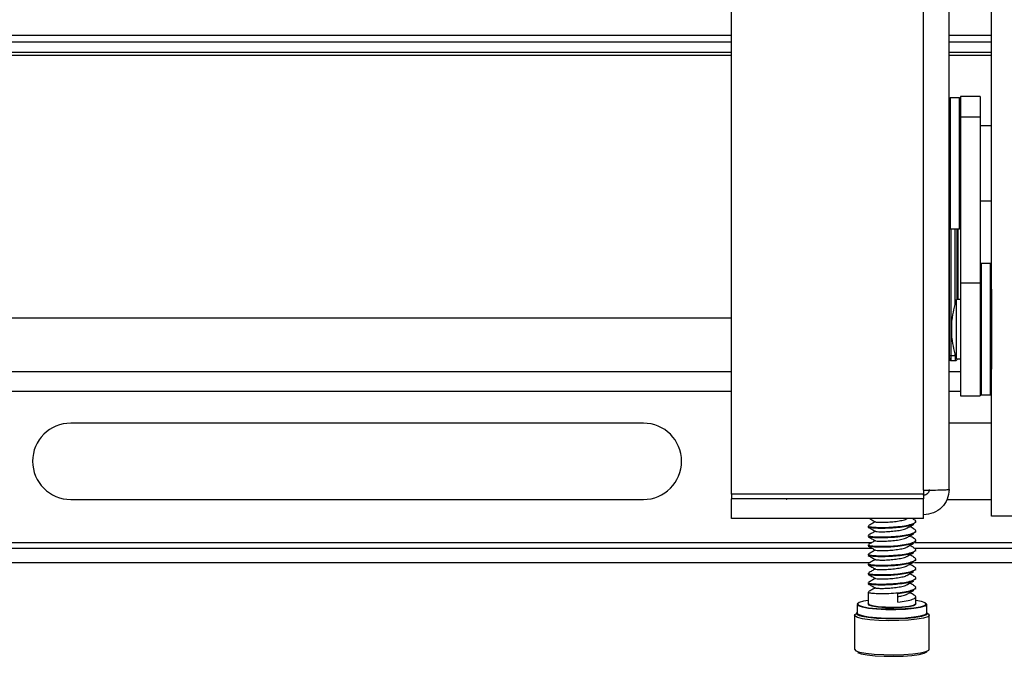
# Model space of a CAD drawing. Header units: inches. Extents: x 5 to 165, y 3 to 108.
# Tile 10 of 139: x 31.18 to 36.33, y 33.95 to 37.29. Entities that reach past the tile are written whole.
import ezdxf

# ---------------------------------------------------------------- set-up
doc = ezdxf.new("R2010")
doc.units = ezdxf.units.IN
doc.header["$LTSCALE"] = 10
doc.header["$MEASUREMENT"] = 0
doc.header["$PDSIZE"] = -1

msp = doc.modelspace()

# ---------------------------------------------------------------- linework, layer by layer
at = {"color": 7, "linetype": 'Continuous', "lineweight": 25}
for p, q in [((34.904689, 34.800238), (34.904689, 53.580765)), ((36.266689, 35.874112), (36.266689, 51.598584)), ((35.910689, 34.82024), (35.910689, 45.862765)), ((36.044689, 34.824852), (36.044689, 43.996983)), ((34.904689, 37.204265), (23.480658, 37.204265)), ((36.266689, 37.204265), (36.044689, 37.204265)), ((34.904689, 37.169996), (23.480658, 37.169996)), ((36.266689, 37.169996), (36.044689, 37.169996)), ((34.904689, 37.115375), (23.480658, 37.115375)), ((34.904689, 37.098765), (23.480658, 37.098765)), ((36.266689, 37.115375), (36.044689, 37.115375)), ((36.266689, 37.098765), (36.044689, 37.098765)), ((36.207689, 36.884288), (36.103689, 36.884288)), ((36.103689, 36.884288), (36.103689, 36.775497)), ((36.207689, 36.884288), (36.207689, 36.775497)), ((36.098689, 36.877788), (36.049689, 36.877788)), ((36.207689, 36.775497), (36.103689, 36.775497)), ((36.103689, 36.775497), (36.103689, 35.905973)), ((36.207689, 36.775497), (36.207689, 35.905973)), ((36.266689, 36.731139), (36.207689, 36.731139)), ((36.207689, 36.337438), (36.266689, 36.337438)), ((36.049689, 36.190788), (36.098689, 36.190788)), ((36.091979, 35.819765), (36.091979, 36.190788)), ((36.261689, 36.008265), (36.212689, 36.008265)), ((36.207689, 35.905973), (36.103689, 35.905973)), ((36.103689, 35.905973), (36.103689, 35.314765)), ((36.207689, 35.905973), (36.207689, 35.314765)), ((36.266689, 35.874112), (36.266689, 35.455418)), ((36.103689, 35.819765), (36.083689, 35.819765)), ((36.083689, 35.731023), (36.083689, 35.819765)), ((23.480658, 35.723765), (34.904689, 35.723765)), ((36.058689, 35.68507), (36.058689, 35.712265)), ((36.083689, 35.509765), (36.083689, 35.731023)), ((36.058689, 35.617265), (36.058689, 35.68507)), ((36.045189, 35.521774), (36.045672, 35.51022)), ((36.045198, 35.521362), (36.04568, 35.509808)), ((36.055681, 35.500115), (36.076764, 35.500115)), ((36.055758, 35.526719), (36.076145, 35.526719)), ((36.083689, 35.509765), (36.103689, 35.509765)), ((36.086322, 35.507056), (36.087226, 35.509765)), ((36.266689, 34.684765), (36.266689, 35.455418)), ((30.200219, 35.339265), (34.904689, 35.339265)), ((36.044689, 35.339265), (36.103689, 35.339265)), ((36.103689, 35.314765), (36.207689, 35.314765)), ((36.212689, 35.321265), (36.261689, 35.321265)), ((34.442673, 35.172265), (31.442673, 35.172265)), ((36.266689, 35.172265), (36.044689, 35.172265)), ((35.910689, 34.82024), (35.910689, 34.800238)), ((31.442673, 34.772265), (34.442673, 34.772265)), ((35.910689, 34.800238), (34.904689, 34.800238)), ((34.904689, 34.800238), (34.904689, 34.774877)), ((35.910689, 34.774877), (34.904689, 34.774877)), ((34.904689, 34.671978), (34.904689, 34.774877)), ((35.910689, 34.7945), (35.910689, 34.774877)), ((35.910689, 34.671978), (35.910689, 34.774877)), ((36.033357, 34.772265), (36.266689, 34.772265)), ((35.910689, 34.671978), (34.904689, 34.671978)), ((35.822981, 34.671344), (35.824116, 34.671978)), ((35.860549, 34.667698), (35.852861, 34.671978)), ((36.400689, 34.684765), (36.266689, 34.684765)), ((35.619689, 34.633036), (35.619689, 34.627819)), ((35.867464, 34.652535), (35.868486, 34.648931)), ((35.869689, 34.652554), (35.869689, 34.657772)), ((35.619689, 34.583566), (35.619689, 34.578348)), ((35.867464, 34.603064), (35.868486, 34.599461)), ((35.869689, 34.603083), (35.869689, 34.608301)), ((30.370673, 34.516265), (35.641002, 34.516265)), ((35.619689, 34.534095), (35.619689, 34.528877)), ((35.865089, 34.516265), (42.582673, 34.516265)), ((35.867464, 34.553593), (35.868486, 34.54999)), ((35.869689, 34.553613), (35.869689, 34.55883)), ((35.619689, 34.484624), (35.619689, 34.479406)), ((35.867464, 34.504123), (35.868486, 34.500519)), ((35.869689, 34.504142), (35.869689, 34.50936)), ((35.869689, 34.454671), (35.869689, 34.459889)), ((30.239039, 34.442265), (35.631161, 34.442265)), ((35.619689, 34.435153), (35.619689, 34.429936)), ((35.863152, 34.442265), (42.582673, 34.442265)), ((35.867464, 34.454652), (35.868486, 34.451048)), ((35.869689, 34.4052), (35.869689, 34.410418)), ((35.619689, 34.385683), (35.619689, 34.380465)), ((35.867464, 34.405181), (35.868486, 34.401578)), ((35.867464, 34.35571), (35.868486, 34.352107)), ((35.869689, 34.35573), (35.869689, 34.360947)), ((35.619689, 34.336212), (35.619689, 34.330994)), ((35.867464, 34.30624), (35.868486, 34.302636)), ((35.869689, 34.306259), (35.869689, 34.311477)), ((35.619689, 34.286741), (35.619689, 34.226346)), ((35.776557, 34.234171), (35.776557, 34.278424)), ((35.869689, 34.226346), (35.869689, 34.262006)), ((35.562189, 34.222388), (35.562189, 34.176875)), ((35.927189, 34.176875), (35.927189, 34.222388)), ((35.548689, 34.165002), (35.548689, 33.986907)), ((35.926932, 34.17547), (35.934213, 34.172253)), ((35.934213, 34.172253), (35.940689, 34.165002)), ((35.940689, 33.986907), (35.940689, 34.165002))]:
    msp.add_line(p, q, dxfattribs=at)
at = {"color": 8, "linetype": 'Continuous', "lineweight": 25}
for p, q in [((36.049689, 36.877788), (36.049689, 36.27434)), ((36.098689, 36.190788), (36.098689, 36.877788)), ((36.049689, 36.27434), (36.049689, 36.190788)), ((36.045189, 35.521774), (36.045189, 36.193609)), ((36.045758, 35.527846), (36.045758, 36.192699)), ((36.055758, 35.526719), (36.055758, 36.190788)), ((36.076145, 35.797381), (36.076145, 36.190788)), ((36.086138, 35.819765), (36.086138, 36.190788)), ((36.091966, 35.819765), (36.091966, 36.190788)), ((36.212689, 36.008265), (36.212689, 35.321266)), ((36.261689, 35.321265), (36.261689, 36.008263)), ((36.045189, 35.521774), (36.045198, 35.521362)), ((36.076145, 35.526719), (36.076145, 35.532148)), ((36.076145, 35.526719), (36.07785, 35.526736)), ((30.238106, 35.443265), (34.904689, 35.443265)), ((36.044689, 35.443265), (36.103689, 35.443265)), ((35.910689, 34.7945), (35.910689, 34.800238)), ((30.442673, 34.546265), (35.64025, 34.546265)), ((35.862366, 34.546265), (38.366673, 34.546265)), ((35.559251, 34.176991), (35.558807, 34.173934))]:
    msp.add_line(p, q, dxfattribs=at)
at = {"color": 7, "linetype": 'Continuous', "lineweight": 25, "flags": 128}
for points in [[(35.565279, 34.22724), (35.56226, 34.223125), (35.56822, 34.215636)], [(35.619689, 34.243263), (35.595615, 34.239135), (35.572982, 34.232442), (35.564259, 34.225095), (35.570154, 34.217689)], [(35.56822, 34.215636), (35.588476, 34.208695), (35.621388, 34.202863), (35.664289, 34.198613), (35.713704, 34.196289), (35.765628, 34.19608), (35.815857, 34.198001), (35.86032, 34.201899), (35.895415, 34.207456), (35.918299, 34.214223), (35.927119, 34.221652), (35.9241, 34.22724)], [(35.570154, 34.217689), (35.590188, 34.210824), (35.622739, 34.205056), (35.66517, 34.200853), (35.714043, 34.198554), (35.765399, 34.198347), (35.815077, 34.200247), (35.859053, 34.204102), (35.893763, 34.209599), (35.916397, 34.216291), (35.925119, 34.223639), (35.919225, 34.231045), (35.89919, 34.23791), (35.869689, 34.243263)], [(35.619689, 34.227625), (35.618218, 34.226047), (35.621886, 34.219669)], [(35.619689, 34.226346), (35.62382, 34.221721), (35.642008, 34.216001), (35.672582, 34.211529), (35.711853, 34.208844), (35.755084, 34.208269), (35.797062, 34.209875), (35.832722, 34.213468), (35.857765, 34.218614), (35.869169, 34.224692), (35.869689, 34.226346)], [(35.621886, 34.219669), (35.640366, 34.213857), (35.671428, 34.209313), (35.711327, 34.206585), (35.75525, 34.206001), (35.7979, 34.207633), (35.834131, 34.211283), (35.859574, 34.216511), (35.871161, 34.222687), (35.869689, 34.227625)], [(35.548689, 34.165002), (35.550949, 34.169308), (35.562446, 34.17547)], [(35.558807, 34.173934), (35.560054, 34.171633), (35.572967, 34.164525), (35.598617, 34.158187), (35.6351, 34.153087), (35.679711, 34.149606), (35.729141, 34.147999), (35.779724, 34.148388), (35.827709, 34.150743), (35.869537, 34.154889), (35.902105, 34.160519), (35.922998, 34.167215), (35.930407, 34.173411)], [(35.562189, 34.180108), (35.560833, 34.178983), (35.559251, 34.176991)], [(35.562189, 34.178828), (35.560261, 34.175641), (35.566286, 34.168071)], [(35.562189, 34.176875), (35.56822, 34.170123), (35.588476, 34.163182), (35.621388, 34.15735), (35.664289, 34.1531), (35.713704, 34.150776), (35.765628, 34.150567), (35.815857, 34.152488), (35.86032, 34.156386), (35.895415, 34.161943), (35.918299, 34.16871), (35.927119, 34.176139), (35.927189, 34.176875)], [(35.566286, 34.168071), (35.586764, 34.161053), (35.620037, 34.155157), (35.663408, 34.150861), (35.713364, 34.148511), (35.765858, 34.148299), (35.816637, 34.150242), (35.861587, 34.154182), (35.897067, 34.159801), (35.920202, 34.166642), (35.929118, 34.174152), (35.927189, 34.178828)], [(35.548689, 33.986907), (35.555166, 33.979656), (35.575675, 33.972505), (35.60872, 33.966422), (35.651848, 33.961858), (35.701863, 33.959152), (35.755053, 33.958505), (35.807475, 33.959964), (35.85524, 33.963421), (35.894807, 33.96862), (35.923239, 33.975176), (35.93843, 33.982601), (35.940689, 33.986907)], [(35.564835, 33.970132), (35.584298, 33.963346), (35.615657, 33.957573), (35.656585, 33.953242), (35.704048, 33.950674), (35.754524, 33.95006), (35.804272, 33.951444), (35.8496, 33.954725), (35.887147, 33.959659), (35.91413, 33.96588), (35.928545, 33.972927), (35.930128, 33.974918)]]:
    msp.add_lwpolyline(points, dxfattribs=at)
at = {"color": 8, "linetype": 'Continuous', "lineweight": 25, "flags": 128}
for points in [[(35.940689, 34.165002), (35.940666, 34.164564), (35.932585, 34.156908), (35.910568, 34.149852), (35.876249, 34.143919), (35.832172, 34.13955), (35.781608, 34.137069), (35.728305, 34.136659), (35.676218, 34.138352), (35.629208, 34.142021), (35.590764, 34.147394), (35.563735, 34.154074), (35.550127, 34.161563), (35.548689, 34.165002)], [(35.930407, 34.173411), (35.930667, 34.174481), (35.927189, 34.180108)]]:
    msp.add_lwpolyline(points, dxfattribs=at)
at = {"color": 7, "linetype": 'Continuous', "lineweight": 25}
for centre, radius, start, end in [((36.049689, 36.872788), 0.005, 90, 180), ((36.098689, 36.872788), 0.005, 0, 90), ((36.049689, 36.195788), 0.005, 180, 270), ((36.098689, 36.195788), 0.005, 270, 360), ((36.212689, 36.003265), 0.005, 90, 180), ((36.261689, 36.003265), 0.005, 0, 90), ((36.506564, 35.664765), 0.450387, 159.870166, 173.946048), ((36.506564, 35.664765), 0.450387, 186.053952, 200.129834), ((36.055639, 35.510247), 0.009967, 180.155314, 270.187338), ((36.053304, 35.549876), 0.023286, 251.090465, 276.048159), ((36.076903, 35.510208), 0.009928, 269.617335, 357.44146), ((36.212689, 35.326265), 0.005, 180, 270), ((36.261689, 35.326265), 0.005, 270, 360), ((31.442673, 34.972265), 0.2, 90, 270), ((34.442673, 34.972265), 0.2, 270, 90)]:
    msp.add_arc(centre, radius, start, end, dxfattribs=at)
at = {"color": 8, "linetype": 'Continuous', "lineweight": 25}
msp.add_ellipse((36.028189, 35.521767), major_axis=(0.017, 0), ratio=0.09943199, start_param=0.00436332, end_param=0.24317358, dxfattribs=at)
at = {"color": 7, "linetype": 'Continuous', "lineweight": 25}
for centre, major_axis, ratio, start_param, end_param in [((36.045671, 35.530111), (-0.00001, 0.02), 0.0043353, 3.03687076, 4.59894044), ((36.055671, 35.530115), (-0.00001, 0.03), 0.0028902, 3.03687195, 4.59894163), ((36.076843, 35.530115), (0.000079, 0.03), 0.0231307, 1.68430372, 3.2463734)]:
    msp.add_ellipse(centre, major_axis=major_axis, ratio=ratio, start_param=start_param, end_param=end_param, dxfattribs=at)
for points in [[(35.910689, 34.82024), (35.928248, 34.820624), (35.963366, 34.821393), (36.007659, 34.822546), (36.038647, 34.823699), (36.042675, 34.824467), (36.044689, 34.824852)], [(36.044689, 34.824852), (36.042675, 34.807423), (36.038647, 34.772565), (36.007659, 34.728574), (35.963366, 34.697747), (35.928248, 34.69365), (35.910689, 34.691601)], [(35.940689, 34.824852), (35.940238, 34.820906), (35.939336, 34.813016), (35.932399, 34.803037), (35.922483, 34.796006), (35.91462, 34.795002), (35.910689, 34.7945)]]:
    msp.add_open_spline(points, degree=3, dxfattribs=at)
for points, knots in [([(35.621914, 34.633056), (35.621838, 34.632177), (35.621645, 34.629948), (35.643123, 34.627079), (35.680055, 34.62504), (35.727407, 34.626047), (35.777379, 34.629489), (35.822373, 34.635646), (35.855666, 34.644465), (35.870987, 34.654058), (35.871529, 34.66238), (35.86104, 34.666579), (35.858452, 34.667615)], [0, 0, 0, 0, 0.07313265, 0.18550171, 0.29436017, 0.40771544, 0.51816212, 0.62860879, 0.74196407, 0.85082253, 0.96319159, 1, 1, 1, 1]), ([(35.627895, 34.671978), (35.631793, 34.66981), (35.641949, 34.664159), (35.652298, 34.658364), (35.658675, 34.654793)], [0, 0, 0, 0, 0.383828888, 1, 1, 1, 1]), ([(35.660382, 34.654812), (35.660418, 34.654548), (35.660533, 34.653684), (35.674732, 34.652701), (35.700062, 34.652149), (35.732725, 34.653892), (35.7674, 34.657181), (35.797728, 34.662393), (35.817038, 34.667639), (35.821193, 34.670815), (35.821965, 34.671405)], [0, 0, 0, 0, 0.06665067, 0.21763262, 0.36385571, 0.51617541, 0.66455099, 0.81292657, 0.96524628, 1, 1, 1, 1]), ([(35.620744, 34.626489), (35.627015, 34.623001), (35.63954, 34.616035), (35.652303, 34.60889), (35.658675, 34.605322)], [0, 0, 0, 0, 0.50073235, 1, 1, 1, 1]), ([(35.658052, 34.655141), (35.652054, 34.651791), (35.639717, 34.644903), (35.627583, 34.638154), (35.62135, 34.634687)], [0, 0, 0, 0, 0.4862843, 1, 1, 1, 1]), ([(35.621914, 34.583585), (35.621838, 34.582706), (35.621645, 34.580477), (35.643123, 34.577608), (35.680055, 34.575569), (35.727407, 34.576576), (35.777379, 34.580018), (35.822373, 34.586176), (35.855666, 34.594994), (35.870987, 34.604587), (35.871529, 34.612909), (35.86104, 34.617108), (35.858452, 34.618144)], [0, 0, 0, 0, 0.07313265, 0.18550171, 0.29436017, 0.40771544, 0.51816212, 0.62860879, 0.74196407, 0.85082253, 0.96319159, 1, 1, 1, 1]), ([(35.858275, 34.642716), (35.856718, 34.641631), (35.850414, 34.63724), (35.821686, 34.630471), (35.780653, 34.624688), (35.731305, 34.621019), (35.682478, 34.619672), (35.643483, 34.621873), (35.623308, 34.624349), (35.622945, 34.626128), (35.622855, 34.626569)], [0, 0, 0, 0, 0.05006514, 0.20266648, 0.3513522, 0.46813964, 0.65234005, 0.79888768, 0.95016135, 1, 1, 1, 1]), ([(35.660382, 34.605341), (35.660418, 34.605077), (35.660533, 34.604213), (35.674732, 34.60323), (35.700062, 34.602678), (35.732725, 34.604421), (35.7674, 34.607711), (35.797728, 34.612923), (35.817038, 34.618168), (35.821193, 34.621344), (35.821965, 34.621934)], [0, 0, 0, 0, 0.06665067, 0.21763262, 0.36385571, 0.51617541, 0.66455099, 0.81292657, 0.96524628, 1, 1, 1, 1]), ([(35.822981, 34.621873), (35.829131, 34.625316), (35.84144, 34.632207), (35.854002, 34.63919), (35.860288, 34.642684)], [0, 0, 0, 0, 0.499557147, 1, 1, 1, 1]), ([(35.860549, 34.618227), (35.854149, 34.621783), (35.846722, 34.62591), (35.839467, 34.629969), (35.838464, 34.630531)], [0, 0, 0, 0, 0.86175399, 1, 1, 1, 1]), ([(35.620744, 34.577019), (35.627015, 34.573531), (35.63954, 34.566565), (35.652303, 34.559419), (35.658675, 34.555852)], [0, 0, 0, 0, 0.50073235, 1, 1, 1, 1]), ([(35.658052, 34.605671), (35.652054, 34.602321), (35.639717, 34.595432), (35.627583, 34.588683), (35.62135, 34.585216)], [0, 0, 0, 0, 0.4862843, 1, 1, 1, 1]), ([(35.621914, 34.534114), (35.621838, 34.533235), (35.621645, 34.531007), (35.643123, 34.528138), (35.680055, 34.526098), (35.727407, 34.527105), (35.777379, 34.530547), (35.822373, 34.536705), (35.855666, 34.545523), (35.870987, 34.555116), (35.871529, 34.563438), (35.86104, 34.567637), (35.858452, 34.568673)], [0, 0, 0, 0, 0.073132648, 0.185501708, 0.294360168, 0.407715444, 0.518162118, 0.628608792, 0.741964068, 0.850822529, 0.963191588, 1, 1, 1, 1]), ([(35.858275, 34.593246), (35.856718, 34.592161), (35.850414, 34.587769), (35.821686, 34.581001), (35.780653, 34.575218), (35.731305, 34.571548), (35.682478, 34.570201), (35.643483, 34.572402), (35.623308, 34.574878), (35.622945, 34.576657), (35.622855, 34.577098)], [0, 0, 0, 0, 0.05006514, 0.20266648, 0.3513522, 0.46813964, 0.65234005, 0.79888768, 0.95016135, 1, 1, 1, 1]), ([(35.660382, 34.555871), (35.660418, 34.555606), (35.660533, 34.554743), (35.674732, 34.55376), (35.700062, 34.553207), (35.732725, 34.55495), (35.7674, 34.55824), (35.797728, 34.563452), (35.817038, 34.568698), (35.821193, 34.571873), (35.821965, 34.572463)], [0, 0, 0, 0, 0.06665067, 0.21763262, 0.36385571, 0.51617541, 0.66455099, 0.81292657, 0.96524628, 1, 1, 1, 1]), ([(35.822981, 34.572402), (35.829131, 34.575845), (35.84144, 34.582736), (35.854002, 34.589719), (35.860288, 34.593214)], [0, 0, 0, 0, 0.49955715, 1, 1, 1, 1]), ([(35.860549, 34.568756), (35.854149, 34.572312), (35.846722, 34.576439), (35.839467, 34.580499), (35.838464, 34.58106)], [0, 0, 0, 0, 0.86175399, 1, 1, 1, 1]), ([(35.620744, 34.527548), (35.627015, 34.52406), (35.63954, 34.517094), (35.652303, 34.509948), (35.658675, 34.506381)], [0, 0, 0, 0, 0.50073235, 1, 1, 1, 1]), ([(35.658052, 34.5562), (35.652054, 34.55285), (35.639717, 34.545961), (35.627583, 34.539212), (35.62135, 34.535746)], [0, 0, 0, 0, 0.4862843, 1, 1, 1, 1]), ([(35.621914, 34.484643), (35.621838, 34.483765), (35.621645, 34.481536), (35.643123, 34.478667), (35.680055, 34.476627), (35.727407, 34.477634), (35.777379, 34.481076), (35.822373, 34.487234), (35.855666, 34.496053), (35.870987, 34.505646), (35.871529, 34.513968), (35.86104, 34.518166), (35.858452, 34.519202)], [0, 0, 0, 0, 0.07313265, 0.18550171, 0.29436017, 0.40771544, 0.51816212, 0.62860879, 0.74196407, 0.85082253, 0.96319159, 1, 1, 1, 1]), ([(35.858275, 34.543775), (35.856718, 34.54269), (35.850414, 34.538298), (35.821686, 34.53153), (35.780653, 34.525747), (35.731305, 34.522078), (35.682478, 34.520731), (35.643483, 34.522931), (35.623308, 34.525407), (35.622945, 34.527186), (35.622855, 34.527627)], [0, 0, 0, 0, 0.05006514, 0.20266648, 0.3513522, 0.46813964, 0.65234005, 0.79888768, 0.95016135, 1, 1, 1, 1]), ([(35.660382, 34.5064), (35.660418, 34.506135), (35.660533, 34.505272), (35.674732, 34.504289), (35.700062, 34.503737), (35.732725, 34.505479), (35.7674, 34.508769), (35.797728, 34.513981), (35.817038, 34.519227), (35.821193, 34.522402), (35.821965, 34.522992)], [0, 0, 0, 0, 0.06665067, 0.21763262, 0.36385571, 0.51617541, 0.66455099, 0.81292657, 0.96524628, 1, 1, 1, 1]), ([(35.822981, 34.522932), (35.829131, 34.526374), (35.84144, 34.533265), (35.854002, 34.540248), (35.860288, 34.543743)], [0, 0, 0, 0, 0.49955715, 1, 1, 1, 1]), ([(35.860549, 34.519286), (35.854149, 34.522842), (35.846722, 34.526968), (35.839467, 34.531028), (35.838464, 34.531589)], [0, 0, 0, 0, 0.86175399, 1, 1, 1, 1]), ([(35.620744, 34.478077), (35.627015, 34.474589), (35.63954, 34.467623), (35.652303, 34.460478), (35.658675, 34.45691)], [0, 0, 0, 0, 0.50073235, 1, 1, 1, 1]), ([(35.658052, 34.506729), (35.652054, 34.503379), (35.639717, 34.49649), (35.627583, 34.489742), (35.62135, 34.486275)], [0, 0, 0, 0, 0.4862843, 1, 1, 1, 1]), ([(35.621914, 34.435173), (35.621838, 34.434294), (35.621645, 34.432065), (35.643123, 34.429196), (35.680055, 34.427157), (35.727407, 34.428164), (35.777379, 34.431606), (35.822373, 34.437763), (35.855666, 34.446582), (35.870987, 34.456175), (35.871529, 34.464497), (35.86104, 34.468696), (35.858452, 34.469732)], [0, 0, 0, 0, 0.07313265, 0.18550171, 0.29436017, 0.40771544, 0.51816212, 0.62860879, 0.74196407, 0.85082253, 0.96319159, 1, 1, 1, 1]), ([(35.858275, 34.494304), (35.856718, 34.493219), (35.850414, 34.488827), (35.821686, 34.482059), (35.780653, 34.476276), (35.731305, 34.472607), (35.682478, 34.47126), (35.643483, 34.473461), (35.623308, 34.475936), (35.622945, 34.477716), (35.622855, 34.478156)], [0, 0, 0, 0, 0.05006514, 0.20266648, 0.3513522, 0.46813964, 0.65234005, 0.79888768, 0.95016135, 1, 1, 1, 1]), ([(35.660382, 34.456929), (35.660418, 34.456665), (35.660533, 34.455801), (35.674732, 34.454818), (35.700062, 34.454266), (35.732725, 34.456009), (35.7674, 34.459298), (35.797728, 34.46451), (35.817038, 34.469756), (35.821193, 34.472932), (35.821965, 34.473522)], [0, 0, 0, 0, 0.06665067, 0.21763262, 0.36385571, 0.51617541, 0.66455099, 0.81292657, 0.96524628, 1, 1, 1, 1]), ([(35.822981, 34.473461), (35.829131, 34.476903), (35.84144, 34.483795), (35.854002, 34.490778), (35.860288, 34.494272)], [0, 0, 0, 0, 0.49955715, 1, 1, 1, 1]), ([(35.860549, 34.469815), (35.854149, 34.473371), (35.846722, 34.477498), (35.839467, 34.481557), (35.838464, 34.482118)], [0, 0, 0, 0, 0.86175399, 1, 1, 1, 1]), ([(35.620744, 34.428607), (35.627015, 34.425118), (35.63954, 34.418152), (35.652303, 34.411007), (35.658675, 34.407439)], [0, 0, 0, 0, 0.50073235, 1, 1, 1, 1]), ([(35.658052, 34.457258), (35.652054, 34.453908), (35.639717, 34.44702), (35.627583, 34.440271), (35.62135, 34.436804)], [0, 0, 0, 0, 0.4862843, 1, 1, 1, 1]), ([(35.658052, 34.407788), (35.652054, 34.404438), (35.639717, 34.397549), (35.627583, 34.3908), (35.62135, 34.387333)], [0, 0, 0, 0, 0.486284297, 1, 1, 1, 1]), ([(35.621914, 34.385702), (35.621838, 34.384823), (35.621645, 34.382594), (35.643123, 34.379725), (35.680055, 34.377686), (35.727407, 34.378693), (35.777379, 34.382135), (35.822373, 34.388293), (35.855666, 34.397111), (35.870987, 34.406704), (35.871529, 34.415026), (35.86104, 34.419225), (35.858452, 34.420261)], [0, 0, 0, 0, 0.07313265, 0.18550171, 0.29436017, 0.40771544, 0.51816212, 0.62860879, 0.74196407, 0.85082253, 0.96319159, 1, 1, 1, 1]), ([(35.858275, 34.444833), (35.856718, 34.443748), (35.850414, 34.439357), (35.821686, 34.432588), (35.780653, 34.426805), (35.731305, 34.423136), (35.682478, 34.421789), (35.643483, 34.42399), (35.623308, 34.426466), (35.622945, 34.428245), (35.622855, 34.428686)], [0, 0, 0, 0, 0.05006514, 0.20266648, 0.3513522, 0.46813964, 0.65234005, 0.79888768, 0.95016135, 1, 1, 1, 1]), ([(35.660382, 34.407458), (35.660418, 34.407194), (35.660533, 34.40633), (35.674732, 34.405347), (35.700062, 34.404795), (35.732725, 34.406538), (35.7674, 34.409828), (35.797728, 34.41504), (35.817038, 34.420285), (35.821193, 34.423461), (35.821965, 34.424051)], [0, 0, 0, 0, 0.06665067, 0.21763262, 0.36385571, 0.51617541, 0.66455099, 0.81292657, 0.96524628, 1, 1, 1, 1]), ([(35.822981, 34.42399), (35.829131, 34.427433), (35.84144, 34.434324), (35.854002, 34.441307), (35.860288, 34.444801)], [0, 0, 0, 0, 0.49955715, 1, 1, 1, 1]), ([(35.860549, 34.420344), (35.854149, 34.4239), (35.846722, 34.428027), (35.839467, 34.432086), (35.838464, 34.432648)], [0, 0, 0, 0, 0.86175399, 1, 1, 1, 1]), ([(35.620744, 34.379136), (35.627015, 34.375648), (35.63954, 34.368682), (35.652303, 34.361536), (35.658675, 34.357969)], [0, 0, 0, 0, 0.50073235, 1, 1, 1, 1]), ([(35.658052, 34.358317), (35.652054, 34.354967), (35.639717, 34.348078), (35.627583, 34.341329), (35.62135, 34.337863)], [0, 0, 0, 0, 0.4862843, 1, 1, 1, 1]), ([(35.621914, 34.336231), (35.621838, 34.335352), (35.621645, 34.333124), (35.643123, 34.330255), (35.680055, 34.328215), (35.727407, 34.329222), (35.777379, 34.332664), (35.822373, 34.338822), (35.855666, 34.34764), (35.870987, 34.357233), (35.871529, 34.365555), (35.86104, 34.369754), (35.858452, 34.37079)], [0, 0, 0, 0, 0.07313265, 0.18550171, 0.29436017, 0.40771544, 0.51816212, 0.62860879, 0.74196407, 0.85082253, 0.96319159, 1, 1, 1, 1]), ([(35.858275, 34.395363), (35.856718, 34.394278), (35.850414, 34.389886), (35.821686, 34.383118), (35.780653, 34.377335), (35.731305, 34.373665), (35.682478, 34.372318), (35.643483, 34.374519), (35.623308, 34.376995), (35.622945, 34.378774), (35.622855, 34.379215)], [0, 0, 0, 0, 0.05006514, 0.20266648, 0.3513522, 0.46813964, 0.65234005, 0.79888768, 0.95016135, 1, 1, 1, 1]), ([(35.660382, 34.357988), (35.660418, 34.357723), (35.660533, 34.35686), (35.674732, 34.355877), (35.700062, 34.355324), (35.732725, 34.357067), (35.7674, 34.360357), (35.797728, 34.365569), (35.817038, 34.370815), (35.821193, 34.37399), (35.821965, 34.37458)], [0, 0, 0, 0, 0.06665067, 0.21763262, 0.36385571, 0.51617541, 0.66455099, 0.81292657, 0.96524628, 1, 1, 1, 1]), ([(35.822981, 34.374519), (35.829131, 34.377962), (35.84144, 34.384853), (35.854002, 34.391836), (35.860288, 34.395331)], [0, 0, 0, 0, 0.49955715, 1, 1, 1, 1]), ([(35.860549, 34.370873), (35.854149, 34.37443), (35.846722, 34.378556), (35.839467, 34.382616), (35.838464, 34.383177)], [0, 0, 0, 0, 0.86175399, 1, 1, 1, 1]), ([(35.620744, 34.329665), (35.627015, 34.326177), (35.63954, 34.319211), (35.652303, 34.312065), (35.658675, 34.308498)], [0, 0, 0, 0, 0.50073235, 1, 1, 1, 1]), ([(35.658052, 34.308846), (35.652054, 34.305496), (35.639717, 34.298607), (35.627583, 34.291859), (35.62135, 34.288392)], [0, 0, 0, 0, 0.4862843, 1, 1, 1, 1]), ([(35.621914, 34.28676), (35.621838, 34.285882), (35.621645, 34.283653), (35.643123, 34.280784), (35.680055, 34.278744), (35.727407, 34.279751), (35.777379, 34.283193), (35.822373, 34.289351), (35.855666, 34.29817), (35.870987, 34.307763), (35.871529, 34.316085), (35.86104, 34.320283), (35.858452, 34.321319)], [0, 0, 0, 0, 0.073132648, 0.185501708, 0.294360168, 0.407715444, 0.518162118, 0.628608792, 0.741964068, 0.850822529, 0.963191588, 1, 1, 1, 1]), ([(35.858275, 34.345892), (35.856718, 34.344807), (35.850414, 34.340415), (35.821686, 34.333647), (35.780653, 34.327864), (35.731305, 34.324195), (35.682478, 34.322848), (35.643483, 34.325048), (35.623308, 34.327524), (35.622945, 34.329303), (35.622855, 34.329744)], [0, 0, 0, 0, 0.05006514, 0.20266648, 0.3513522, 0.46813964, 0.65234005, 0.79888768, 0.95016135, 1, 1, 1, 1]), ([(35.660382, 34.308517), (35.660418, 34.308252), (35.660533, 34.307389), (35.674732, 34.306406), (35.700062, 34.305854), (35.732725, 34.307596), (35.7674, 34.310886), (35.797728, 34.316098), (35.817038, 34.321344), (35.821193, 34.324519), (35.821965, 34.325109)], [0, 0, 0, 0, 0.06665067, 0.21763262, 0.36385571, 0.51617541, 0.66455099, 0.81292657, 0.96524628, 1, 1, 1, 1]), ([(35.822981, 34.325049), (35.829131, 34.328491), (35.84144, 34.335382), (35.854002, 34.342365), (35.860288, 34.34586)], [0, 0, 0, 0, 0.49955715, 1, 1, 1, 1]), ([(35.860549, 34.321403), (35.854149, 34.324959), (35.846722, 34.329085), (35.839467, 34.333145), (35.838464, 34.333706)], [0, 0, 0, 0, 0.86175399, 1, 1, 1, 1]), ([(35.858275, 34.296421), (35.856714, 34.295338), (35.850395, 34.290954), (35.82196, 34.284042), (35.79156, 34.280281), (35.776557, 34.278424)], [0, 0, 0, 0, 0.14249276, 0.5768186, 1, 1, 1, 1]), ([(35.776557, 34.263423), (35.783452, 34.264504), (35.80089, 34.267238), (35.817019, 34.271881), (35.82119, 34.27505), (35.821965, 34.275639)], [0, 0, 0, 0, 0.34747123, 0.87877591, 1, 1, 1, 1]), ([(35.776557, 34.234171), (35.791771, 34.236017), (35.822601, 34.239756), (35.855607, 34.248731), (35.871004, 34.258283), (35.871528, 34.266614), (35.86104, 34.270813), (35.858452, 34.271849)], [0, 0, 0, 0, 0.22921957, 0.46447562, 0.69039904, 0.92360831, 1, 1, 1, 1]), ([(35.822981, 34.275578), (35.829131, 34.27902), (35.84144, 34.285912), (35.854002, 34.292895), (35.860288, 34.296389)], [0, 0, 0, 0, 0.49955715, 1, 1, 1, 1]), ([(35.860549, 34.271932), (35.854149, 34.275488), (35.846722, 34.279615), (35.839467, 34.283674), (35.838464, 34.284235)], [0, 0, 0, 0, 0.86175399, 1, 1, 1, 1])]:
    msp.add_open_spline(points, degree=3, knots=knots, dxfattribs=at)
at = {"color": 216, "linetype": 'Continuous', "lineweight": 18, "true_color": 0x800080}
msp.add_point((35.192673, 34.772265), dxfattribs=at)

doc.saveas('drawing.dxf')
